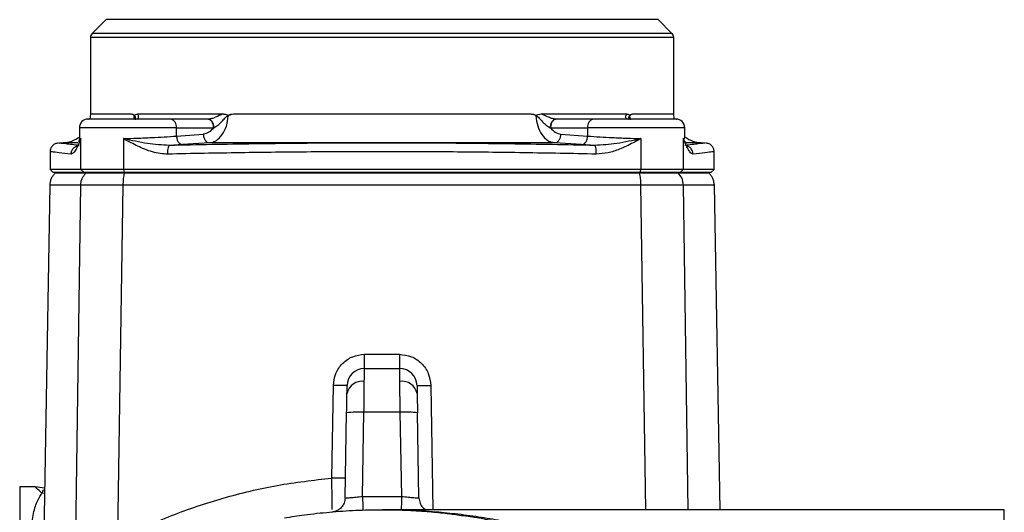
# Model space of a CAD drawing. Header units: millimetres. Extents: x 326 to 3842, y 152 to 2620.
# Tile 8 of 53: x 1570 to 1740, y 492 to 577. Entities that reach past the tile are written whole.
import ezdxf

# ---------------------------------------------------------------- set-up
doc = ezdxf.new("R2010")
doc.units = ezdxf.units.MM

msp = doc.modelspace()

# ---------------------------------------------------------------- linework, layer by layer
at = {"color": 7, "linetype": 'Continuous', "lineweight": 25}
for p, q in [((1584.81, 577.01), (1582.4, 574.59)), ((1682.81, 574.59), (1680.4, 577.01)), ((1582.11, 573.89), (1582.11, 560.66)), ((1683.11, 560.66), (1683.11, 573.89)), ((1582.11, 560.66), (1582.02, 559.75)), ((1590.28, 560.66), (1605.06, 560.66)), ((1602.41, 559.77), (1595.98, 559.77)), ((1602.48, 559.77), (1602.41, 559.77)), ((1606.87, 560.66), (1658.35, 560.66)), ((1660.16, 560.66), (1674.93, 560.66)), ((1662.8, 559.77), (1662.74, 559.77)), ((1669.24, 559.77), (1662.8, 559.77)), ((1683.19, 559.75), (1683.11, 560.66)), ((1580.18, 558.27), (1580.18, 556.47)), ((1597, 556.84), (1597, 558.27)), ((1597, 558.27), (1603.43, 558.27)), ((1603.43, 558.27), (1603.48, 558.29)), ((1661.73, 558.29), (1661.78, 558.27)), ((1661.78, 558.27), (1668.21, 558.27)), ((1668.21, 558.27), (1668.21, 556.84)), ((1685.03, 556.47), (1685.03, 558.27)), ((1580.16, 555.89), (1580.1, 555.78)), ((1580.46, 551.05), (1580.46, 556.39)), ((1587.82, 556.39), (1587.82, 551.05)), ((1597, 556.84), (1601.64, 557.17)), ((1663.57, 557.17), (1668.21, 556.84)), ((1677.39, 556.39), (1677.39, 551.05)), ((1684.75, 556.39), (1684.75, 551.05)), ((1577.37, 555.67), (1576.67, 555.63)), ((1579.96, 555.55), (1580.11, 555.3)), ((1598.07, 555.35), (1595.77, 555.21)), ((1602.7, 555.67), (1598.07, 555.35)), ((1662.51, 555.67), (1602.7, 555.67)), ((1667.15, 555.35), (1662.51, 555.67)), ((1669.44, 555.21), (1667.15, 555.35)), ((1688.54, 555.63), (1687.84, 555.67)), ((1575.11, 554.13), (1575.11, 551.05)), ((1690.11, 551.05), (1690.11, 554.13)), ((1575.11, 551.05), (1575.61, 550.55)), ((1580.46, 551.05), (1575.11, 551.05)), ((1587.82, 551.05), (1580.46, 551.05)), ((1580.95, 550.55), (1580.46, 551.05)), ((1677.39, 551.05), (1587.82, 551.05)), ((1587.82, 551.05), (1587.94, 550.55)), ((1677.39, 551.05), (1677.27, 550.55)), ((1684.75, 551.05), (1677.39, 551.05)), ((1684.75, 551.05), (1684.27, 550.55)), ((1690.11, 551.05), (1684.75, 551.05)), ((1689.61, 550.55), (1690.11, 551.05)), ((1575.61, 550.55), (1580.95, 550.55)), ((1580.95, 550.55), (1587.94, 550.55)), ((1581.3, 550.41), (1581.43, 550.55)), ((1587.94, 550.55), (1677.27, 550.55)), ((1588.05, 550.55), (1588.01, 550.41)), ((1677.2, 550.41), (1677.17, 550.55)), ((1677.27, 550.55), (1684.27, 550.55)), ((1683.92, 550.41), (1683.78, 550.55)), ((1684.27, 550.55), (1689.61, 550.55)), ((1575.07, 548.33), (1573.95, 484.45)), ((1579.23, 464.33), (1580.43, 548.32)), ((1586.86, 486.85), (1587.79, 548.32)), ((1691.13, 492.05), (1690.15, 548.33)), ((1629.59, 519.01), (1635.62, 519.01)), ((1629.55, 516.55), (1635.66, 516.55)), ((1623.89, 497.56), (1624.17, 513.6)), ((1626.21, 494.12), (1626.47, 508.86)), ((1629.22, 494.36), (1629.47, 508.97)), ((1635.74, 508.97), (1629.47, 508.97)), ((1636, 494.36), (1635.74, 508.97)), ((1639, 494.12), (1638.74, 508.86)), ((1572.54, 496.05), (1569.85, 496.05)), ((1574.15, 495.83), (1572.55, 496.04)), ((1629.22, 494.36), (1636, 494.36)), ((1740.36, 492.05), (1632.61, 492.05))]:
    msp.add_line(p, q, dxfattribs=at)
at = {"color": 8, "linetype": 'Continuous', "lineweight": 25}
for p, q in [((1680.4, 577.01), (1584.81, 577.01)), ((1683.11, 573.89), (1582.11, 573.89)), ((1632.61, 574.59), (1582.4, 574.59)), ((1682.81, 574.59), (1632.61, 574.59)), ((1582.11, 560.66), (1589.16, 560.66)), ((1589.7, 560.34), (1589.58, 559.71)), ((1675.64, 559.66), (1675.51, 560.34)), ((1676.05, 560.66), (1683.11, 560.66)), ((1597, 558.27), (1580.18, 558.27)), ((1685.03, 558.27), (1668.21, 558.27)), ((1580.46, 556.39), (1580.16, 555.89)), ((1580.18, 556.47), (1580.46, 556.39)), ((1684.75, 556.39), (1685.03, 556.47)), ((1685.05, 555.89), (1684.75, 556.39)), ((1579.92, 555.67), (1577.37, 555.67)), ((1687.84, 555.67), (1685.35, 555.67)), ((1678.27, 492.05), (1677.43, 548.32)), ((1685.59, 492.05), (1684.78, 548.32)), ((1641.05, 513.6), (1641.42, 492.05)), ((1569.85, 496.05), (1569.85, 373.05)), ((1573.69, 494.93), (1574.14, 495)), ((1740.36, 481.9), (1740.36, 492.05))]:
    msp.add_line(p, q, dxfattribs=at)
at = {"color": 7, "linetype": 'Continuous', "lineweight": 25}
for centre, radius, start, end in [((1583.11, 573.89), 1, 135, 180), ((1682.11, 573.89), 1, 0, 45), ((1581.68, 558.27), 1.5, 90, 180), ((1595.68, 558.47), 1.33, 351.3422, 77.2451), ((1669.53, 558.47), 1.33, 102.7549, 188.6578), ((1683.53, 558.27), 1.5, 0, 90), ((1577.11, 560.66), 5, 273, 307.9063), ((1688.11, 560.66), 5, 233.1504, 267), ((1629.55, 513.55), 3, 90, 179), ((1635.66, 513.55), 3, 1, 90), ((1629.15, 511.67), 2.67, 81.8322, 168.3916), ((1636.06, 511.67), 2.67, 11.6079, 98.1688), ((1628.47, 494.55), 14.45, 86.0379, 97.9585), ((1636.74, 494.55), 14.45, 82.0415, 93.9621)]:
    msp.add_arc(centre, radius, start, end, dxfattribs=at)
for points, knots in [([(1595.98, 559.77), (1595.13, 559.77), (1593.38, 559.77), (1590.01, 559.77), (1586.74, 559.77), (1584.01, 559.77), (1582.27, 559.77), (1581.48, 559.77), (1581.7, 559.77), (1581.71, 559.77)], [0, 0, 0, 0, 0.159179, 0.330857, 0.502536, 0.661715, 0.820893, 0.992573, 1, 1, 1, 1]), ([(1589.16, 560.66), (1589.22, 560.66), (1589.35, 560.65), (1589.52, 560.57), (1589.65, 560.44), (1589.8, 560.45), (1589.98, 560.65), (1590.17, 560.66), (1590.28, 560.66)], [0, 0, 0, 0, 0.1718618, 0.331911, 0.4748661, 0.5253528, 0.7251941, 1, 1, 1, 1]), ([(1589.16, 560.66), (1589.26, 560.65), (1589.4, 560.63), (1589.59, 560.51), (1589.66, 560.4), (1589.7, 560.34)], [0, 0, 0, 0, 0.498125, 0.762552, 1, 1, 1, 1]), ([(1603.43, 558.27), (1603.42, 558.47), (1603.39, 558.86), (1603.15, 559.36), (1602.81, 559.7), (1602.54, 559.75), (1602.41, 559.77)], [0, 0, 0, 0, 0.2499974, 0.500003, 0.7500044, 1, 1, 1, 1]), ([(1605.06, 560.66), (1604.63, 560.47), (1604, 560.17), (1603.11, 559.83), (1602.69, 559.79), (1602.48, 559.77)], [0, 0, 0, 0, 0.499163, 0.749455, 1, 1, 1, 1]), ([(1603.48, 558.29), (1603.46, 558.49), (1603.43, 558.88), (1603.2, 559.36), (1602.87, 559.7), (1602.61, 559.75), (1602.48, 559.77)], [0, 0, 0, 0, 0.25, 0.499999, 0.750006, 1, 1, 1, 1]), ([(1602.7, 555.67), (1602.97, 555.71), (1603.38, 555.79), (1604.16, 556.21), (1604.98, 557.01), (1605.74, 558.53), (1605.88, 559.74), (1605.95, 560.34)], [0, 0, 0, 0, 0.161394, 0.250138, 0.500052, 0.74989, 1, 1, 1, 1]), ([(1603.48, 558.29), (1603.71, 558.42), (1604.16, 558.67), (1604.8, 559.28), (1605.27, 559.83), (1605.61, 560.18), (1605.78, 560.3), (1605.88, 560.34), (1605.93, 560.34), (1605.95, 560.34)], [0, 0, 0, 0, 0.277528, 0.541657, 0.789096, 0.901599, 0.952611, 0.976546, 1, 1, 1, 1]), ([(1605.06, 560.66), (1605.16, 560.66), (1605.36, 560.65), (1605.66, 560.57), (1605.87, 560.44), (1606.14, 560.47), (1606.43, 560.65), (1606.72, 560.66), (1606.87, 560.66)], [0, 0, 0, 0, 0.171806, 0.33317, 0.484921, 0.542389, 0.767375, 1, 1, 1, 1]), ([(1605.95, 560.34), (1606.02, 560.4), (1606.15, 560.51), (1606.46, 560.63), (1606.7, 560.65), (1606.87, 560.66)], [0, 0, 0, 0, 0.237828, 0.502712, 1, 1, 1, 1]), ([(1658.35, 560.66), (1658.51, 560.65), (1658.76, 560.63), (1659.06, 560.51), (1659.2, 560.4), (1659.26, 560.34)], [0, 0, 0, 0, 0.498152, 0.762554, 1, 1, 1, 1]), ([(1658.35, 560.66), (1658.46, 560.66), (1658.66, 560.65), (1658.95, 560.57), (1659.15, 560.44), (1659.4, 560.45), (1659.69, 560.65), (1659.99, 560.66), (1660.16, 560.66)], [0, 0, 0, 0, 0.171875, 0.331929, 0.474864, 0.525368, 0.725213, 1, 1, 1, 1]), ([(1659.26, 560.34), (1659.33, 559.74), (1659.47, 558.53), (1660.23, 557.02), (1661.05, 556.21), (1661.83, 555.79), (1662.24, 555.72), (1662.51, 555.67)], [0, 0, 0, 0, 0.249479, 0.499048, 0.748711, 0.83798, 1, 1, 1, 1]), ([(1659.26, 560.34), (1659.28, 560.34), (1659.33, 560.34), (1659.43, 560.3), (1659.6, 560.18), (1659.94, 559.83), (1660.41, 559.28), (1661.05, 558.67), (1661.5, 558.42), (1661.73, 558.29)], [0, 0, 0, 0, 0.0233471, 0.0472575, 0.0981284, 0.2106439, 0.4582579, 0.7229169, 1, 1, 1, 1]), ([(1662.74, 559.77), (1662.53, 559.79), (1662.11, 559.83), (1661.21, 560.17), (1660.58, 560.47), (1660.16, 560.66)], [0, 0, 0, 0, 0.250001, 0.501165, 1, 1, 1, 1]), ([(1662.74, 559.77), (1662.61, 559.75), (1662.35, 559.7), (1662.02, 559.36), (1661.78, 558.88), (1661.75, 558.49), (1661.73, 558.29)], [0, 0, 0, 0, 0.249994, 0.500001, 0.75, 1, 1, 1, 1]), ([(1662.8, 559.77), (1662.67, 559.75), (1662.4, 559.7), (1662.06, 559.36), (1661.83, 558.86), (1661.8, 558.47), (1661.78, 558.27)], [0, 0, 0, 0, 0.249997, 0.499993, 0.75, 1, 1, 1, 1]), ([(1683.51, 559.77), (1683.52, 559.77), (1683.74, 559.77), (1682.95, 559.77), (1681.21, 559.77), (1678.47, 559.77), (1675.2, 559.77), (1671.83, 559.77), (1670.08, 559.77), (1669.24, 559.77)], [0, 0, 0, 0, 0.007427, 0.179107, 0.338285, 0.497464, 0.669143, 0.840822, 1, 1, 1, 1]), ([(1674.93, 560.66), (1674.84, 560.47), (1674.7, 560.17), (1674.86, 559.83), (1675.08, 559.79), (1675.19, 559.77)], [0, 0, 0, 0, 0.499164, 0.749459, 1, 1, 1, 1]), ([(1674.93, 560.66), (1675, 560.66), (1675.13, 560.65), (1675.31, 560.57), (1675.45, 560.44), (1675.61, 560.47), (1675.79, 560.65), (1675.97, 560.66), (1676.05, 560.66)], [0, 0, 0, 0, 0.171815, 0.333181, 0.484927, 0.542391, 0.767372, 1, 1, 1, 1]), ([(1675.51, 560.34), (1675.55, 560.4), (1675.62, 560.51), (1675.81, 560.63), (1675.96, 560.65), (1676.05, 560.66)], [0, 0, 0, 0, 0.237856, 0.502716, 1, 1, 1, 1]), ([(1603.43, 558.27), (1603.17, 557.97), (1602.65, 557.37), (1601.98, 557.24), (1601.64, 557.17)], [0, 0, 0, 0, 0.499761, 1, 1, 1, 1]), ([(1661.78, 558.27), (1662.04, 557.97), (1662.56, 557.37), (1663.24, 557.24), (1663.57, 557.17)], [0, 0, 0, 0, 0.499097, 1, 1, 1, 1]), ([(1580.46, 556.39), (1580.36, 556.15), (1580.16, 555.7), (1579.88, 555.07), (1579.56, 554.44), (1579.18, 553.84), (1578.9, 553.75), (1578.76, 553.71)], [0, 0, 0, 0, 0.180775, 0.339004, 0.499447, 0.750059, 1, 1, 1, 1]), ([(1580.18, 556.47), (1580.18, 556.39), (1580.18, 556.29), (1580.16, 556.12), (1580.13, 556.03), (1580.12, 555.99), (1580.1, 555.95), (1580.09, 555.92), (1580.07, 555.87), (1580.05, 555.83), (1580.04, 555.82), (1580.04, 555.82)], [0, 0, 0, 0, 0.5151659, 0.7013885, 0.7705404, 0.8012488, 0.8315921, 0.8639657, 0.9008145, 0.9953423, 1, 1, 1, 1]), ([(1587.82, 556.39), (1588.62, 556.42), (1590.24, 556.47), (1592.66, 556.57), (1595.01, 556.7), (1596.31, 556.79), (1597, 556.84)], [0, 0, 0, 0, 0.24361, 0.499857, 0.731803, 1, 1, 1, 1]), ([(1595.52, 553.71), (1595.07, 553.72), (1594.16, 553.75), (1592.82, 554.07), (1591.52, 554.52), (1590.29, 555.07), (1589.07, 555.7), (1588.25, 556.15), (1587.82, 556.39)], [0, 0, 0, 0, 0.162929, 0.329538, 0.500783, 0.661138, 0.819298, 1, 1, 1, 1]), ([(1595.77, 555.21), (1594.5, 555.29), (1591.8, 555.46), (1589.2, 556.07), (1587.82, 556.39)], [0, 0, 0, 0, 0.471836, 1, 1, 1, 1]), ([(1597, 556.84), (1597.02, 556.65), (1597.07, 556.26), (1597.32, 555.77), (1597.66, 555.42), (1597.93, 555.37), (1598.07, 555.35)], [0, 0, 0, 0, 0.250001, 0.500002, 0.749985, 1, 1, 1, 1]), ([(1601.64, 557.17), (1601.66, 556.97), (1601.71, 556.58), (1601.96, 556.09), (1602.3, 555.74), (1602.57, 555.69), (1602.7, 555.67)], [0, 0, 0, 0, 0.25, 0.500007, 0.749996, 1, 1, 1, 1]), ([(1662.51, 555.67), (1662.64, 555.69), (1662.91, 555.74), (1663.26, 556.09), (1663.51, 556.58), (1663.55, 556.97), (1663.57, 557.17)], [0, 0, 0, 0, 0.250003, 0.499997, 0.750002, 1, 1, 1, 1]), ([(1667.15, 555.35), (1667.28, 555.37), (1667.55, 555.42), (1667.9, 555.77), (1668.15, 556.26), (1668.19, 556.65), (1668.21, 556.84)], [0, 0, 0, 0, 0.250015, 0.499998, 0.749999, 1, 1, 1, 1]), ([(1668.21, 556.84), (1668.91, 556.79), (1670.2, 556.7), (1672.55, 556.57), (1674.97, 556.47), (1676.6, 556.42), (1677.39, 556.39)], [0, 0, 0, 0, 0.268028, 0.499843, 0.756246, 1, 1, 1, 1]), ([(1677.39, 556.39), (1676.02, 556.07), (1673.41, 555.46), (1670.72, 555.29), (1669.44, 555.21)], [0, 0, 0, 0, 0.528164, 1, 1, 1, 1]), ([(1677.39, 556.39), (1676.96, 556.15), (1676.14, 555.7), (1674.92, 555.07), (1673.49, 554.44), (1671.76, 553.84), (1670.38, 553.75), (1669.69, 553.71)], [0, 0, 0, 0, 0.180775, 0.339005, 0.499451, 0.750062, 1, 1, 1, 1]), ([(1686.45, 553.71), (1686.36, 553.72), (1686.18, 553.75), (1685.89, 554.07), (1685.61, 554.52), (1685.34, 555.07), (1685.05, 555.7), (1684.86, 556.15), (1684.75, 556.39)], [0, 0, 0, 0, 0.162932, 0.329541, 0.500787, 0.661138, 0.819301, 1, 1, 1, 1]), ([(1685.21, 555.47), (1685.23, 555.49), (1685.3, 555.55), (1685.15, 555.76), (1685.05, 555.89)], [0, 0, 0, 0, 0.334765, 1, 1, 1, 1]), ([(1576.53, 555.63), (1576.34, 555.59), (1575.96, 555.53), (1575.49, 555.18), (1575.17, 554.7), (1575.13, 554.32), (1575.11, 554.13)], [0, 0, 0, 0, 0.250007, 0.5, 0.749997, 1, 1, 1, 1]), ([(1578.76, 553.71), (1578.79, 553.92), (1578.84, 554.35), (1579.22, 554.83), (1579.68, 555.13), (1580, 555.18), (1580.17, 555.21)], [0, 0, 0, 0, 0.279648, 0.559278, 0.779637, 1, 1, 1, 1]), ([(1595.52, 553.71), (1595.52, 553.92), (1595.52, 554.35), (1595.59, 554.83), (1595.67, 555.13), (1595.74, 555.18), (1595.77, 555.21)], [0, 0, 0, 0, 0.279643, 0.559271, 0.779639, 1, 1, 1, 1]), ([(1669.44, 555.21), (1664.53, 555.3), (1654.76, 555.49), (1639.94, 555.63), (1625.16, 555.63), (1610.39, 555.49), (1600.66, 555.3), (1595.77, 555.21)], [0, 0, 0, 0, 0.201742, 0.40153, 0.600346, 0.799228, 1, 1, 1, 1]), ([(1669.69, 553.71), (1669.69, 553.92), (1669.69, 554.35), (1669.63, 554.83), (1669.54, 555.13), (1669.48, 555.18), (1669.44, 555.21)], [0, 0, 0, 0, 0.279644, 0.559273, 0.779638, 1, 1, 1, 1]), ([(1690.11, 554.13), (1690.09, 554.32), (1690.04, 554.7), (1689.72, 555.18), (1689.25, 555.53), (1688.87, 555.59), (1688.68, 555.63)], [0, 0, 0, 0, 0.250004, 0.500001, 0.750005, 1, 1, 1, 1]), ([(1669.69, 553.71), (1665.52, 553.79), (1657.31, 553.95), (1644.91, 554.09), (1632.61, 554.14), (1620.3, 554.09), (1607.91, 553.95), (1599.69, 553.79), (1595.52, 553.71)], [0, 0, 0, 0, 0.170349, 0.335208, 0.5, 0.664791, 0.82965, 1, 1, 1, 1]), ([(1575.96, 550.41), (1575.83, 550.27), (1575.57, 549.98), (1575.3, 549.46), (1575.11, 548.9), (1575.08, 548.52), (1575.07, 548.32)], [0, 0, 0, 0, 0.247629, 0.499994, 0.752374, 1, 1, 1, 1]), ([(1580.43, 548.32), (1580.44, 548.52), (1580.47, 548.9), (1580.65, 549.46), (1580.92, 549.98), (1581.17, 550.27), (1581.3, 550.41)], [0, 0, 0, 0, 0.247625, 0.499991, 0.752367, 1, 1, 1, 1]), ([(1588.01, 550.41), (1587.22, 550.41), (1585.63, 550.41), (1583.64, 550.41), (1582.08, 550.41), (1581.56, 550.41), (1581.3, 550.41)], [0, 0, 0, 0, 0.250497, 0.5, 0.7495, 1, 1, 1, 1]), ([(1587.79, 548.32), (1587.79, 548.52), (1587.8, 548.9), (1587.85, 549.46), (1587.92, 549.98), (1587.98, 550.27), (1588.01, 550.41)], [0, 0, 0, 0, 0.247624, 0.499982, 0.752356, 1, 1, 1, 1]), ([(1677.2, 550.41), (1673.54, 550.41), (1666.22, 550.41), (1655.07, 550.41), (1643.86, 550.41), (1632.61, 550.41), (1621.35, 550.41), (1610.14, 550.41), (1598.99, 550.41), (1591.67, 550.41), (1588.01, 550.41)], [0, 0, 0, 0, 0.124968, 0.2500021, 0.3749959, 0.5, 0.6250041, 0.7499982, 0.8750322, 1, 1, 1, 1]), ([(1588.05, 550.55), (1588.18, 550.55), (1588.82, 550.55), (1589.98, 550.55), (1591.54, 550.55), (1593.1, 550.55), (1594.4, 550.55), (1595.7, 550.55), (1597, 550.55), (1598.31, 550.55), (1599.61, 550.55), (1600.92, 550.55), (1602.23, 550.55), (1603.55, 550.55), (1604.86, 550.55), (1606.17, 550.55), (1607.49, 550.55), (1608.81, 550.55), (1610.39, 550.55), (1611.71, 550.55), (1613.03, 550.55), (1614.35, 550.55), (1615.94, 550.55), (1617.53, 550.55), (1619.12, 550.55), (1620.71, 550.55), (1622.03, 550.55), (1623.36, 550.55), (1624.69, 550.55), (1626.28, 550.55), (1627.87, 550.55), (1629.47, 550.55), (1630.79, 550.55), (1632.12, 550.55), (1633.45, 550.55), (1635.05, 550.55), (1636.64, 550.55), (1638.23, 550.55), (1639.56, 550.55), (1640.89, 550.55), (1642.21, 550.55), (1643.81, 550.55), (1645.4, 550.55), (1646.99, 550.55), (1648.58, 550.55), (1649.9, 550.55), (1651.22, 550.55), (1652.54, 550.55), (1654.13, 550.55), (1655.71, 550.55), (1657.03, 550.55), (1658.34, 550.55), (1659.66, 550.55), (1660.97, 550.55), (1662.29, 550.55), (1663.6, 550.55), (1664.91, 550.55), (1666.22, 550.55), (1667.52, 550.55), (1668.83, 550.55), (1670.13, 550.55), (1671.43, 550.55), (1672.73, 550.55), (1674.08, 550.55), (1675.19, 550.55), (1676.32, 550.55), (1676.88, 550.55), (1677.17, 550.55)], [0, 0, 0, 0, 0.004429, 0.022147, 0.039865, 0.057583, 0.075301, 0.08416, 0.101878, 0.119596, 0.128455, 0.146173, 0.163891, 0.17275, 0.190467, 0.208186, 0.217044, 0.234763, 0.25248, 0.270199, 0.279057, 0.296775, 0.314493, 0.332211, 0.349929, 0.367647, 0.385365, 0.394224, 0.411942, 0.42966, 0.447378, 0.465096, 0.482814, 0.491673, 0.509391, 0.527109, 0.544827, 0.562545, 0.580263, 0.589122, 0.606839, 0.624557, 0.642275, 0.659993, 0.677711, 0.695429, 0.704288, 0.722006, 0.739724, 0.757442, 0.77516, 0.784019, 0.801737, 0.819455, 0.828314, 0.846032, 0.86375, 0.872609, 0.890326, 0.908045, 0.916903, 0.934621, 0.952339, 0.961198, 0.980598, 0.990299, 1, 1, 1, 1]), ([(1677.43, 548.32), (1677.42, 548.52), (1677.41, 548.9), (1677.37, 549.46), (1677.3, 549.98), (1677.23, 550.27), (1677.2, 550.41)], [0, 0, 0, 0, 0.247626, 0.499992, 0.752367, 1, 1, 1, 1]), ([(1683.92, 550.41), (1683.66, 550.41), (1683.13, 550.41), (1681.57, 550.41), (1679.58, 550.41), (1678, 550.41), (1677.2, 550.41)], [0, 0, 0, 0, 0.250496, 0.499999, 0.749504, 1, 1, 1, 1]), ([(1684.78, 548.32), (1684.73, 548.76), (1684.63, 549.55), (1684.13, 550.15), (1683.92, 550.41)], [0, 0, 0, 0, 0.560005, 1, 1, 1, 1]), ([(1690.15, 548.31), (1690.13, 548.5), (1690.11, 548.89), (1689.92, 549.46), (1689.64, 549.98), (1689.38, 550.27), (1689.25, 550.41)], [0, 0, 0, 0, 0.247524, 0.499885, 0.752309, 1, 1, 1, 1]), ([(1587.79, 548.32), (1586.92, 548.32), (1585.18, 548.33), (1583, 548.33), (1581.28, 548.33), (1580.71, 548.32), (1580.43, 548.32)], [0, 0, 0, 0, 0.249408, 0.500001, 0.750594, 1, 1, 1, 1]), ([(1677.43, 548.32), (1672.51, 548.32), (1662.69, 548.32), (1647.69, 548.32), (1632.61, 548.32), (1617.53, 548.32), (1602.52, 548.32), (1592.7, 548.32), (1587.79, 548.32)], [0, 0, 0, 0, 0.166667, 0.333333, 0.5, 0.666667, 0.833333, 1, 1, 1, 1]), ([(1684.78, 548.32), (1684.5, 548.32), (1683.93, 548.33), (1682.22, 548.33), (1680.03, 548.33), (1678.29, 548.32), (1677.43, 548.32)], [0, 0, 0, 0, 0.249412, 0.499999, 0.750592, 1, 1, 1, 1]), ([(1690.15, 548.32), (1690.03, 548.32), (1689.79, 548.32), (1687.99, 548.32), (1685.85, 548.32), (1684.78, 548.32)], [0, 0, 0, 0, 0.333333, 0.666666, 1, 1, 1, 1]), ([(1624.17, 513.6), (1624.26, 514.31), (1624.44, 515.73), (1625.69, 517.51), (1627.47, 518.76), (1628.89, 518.93), (1629.59, 519.01)], [0, 0, 0, 0, 0.250604, 0.500315, 0.750073, 1, 1, 1, 1]), ([(1629.55, 516.55), (1629.56, 516.59), (1629.57, 516.66), (1629.58, 517.23), (1629.59, 518.04), (1629.59, 518.68), (1629.59, 519.01)], [0, 0, 0, 0, 0.250005, 0.500005, 0.749998, 1, 1, 1, 1]), ([(1635.62, 519.01), (1636.33, 518.92), (1637.74, 518.76), (1639.53, 517.5), (1640.77, 515.72), (1640.96, 514.31), (1641.05, 513.6)], [0, 0, 0, 0, 0.250478, 0.500129, 0.749955, 1, 1, 1, 1]), ([(1635.62, 519.01), (1635.62, 518.68), (1635.62, 518.04), (1635.63, 517.23), (1635.64, 516.66), (1635.65, 516.59), (1635.66, 516.55)], [0, 0, 0, 0, 0.250002, 0.499995, 0.749995, 1, 1, 1, 1]), ([(1629.53, 514.31), (1629.54, 514.97), (1629.55, 516.25), (1629.55, 516.45), (1629.55, 516.55)], [0, 0, 0, 0, 0.5120512, 1, 1, 1, 1]), ([(1635.68, 514.31), (1635.68, 514.97), (1635.66, 516.25), (1635.66, 516.45), (1635.66, 516.55)], [0, 0, 0, 0, 0.512032, 1, 1, 1, 1]), ([(1626.56, 513.6), (1626.52, 513.6), (1626.45, 513.59), (1625.9, 513.59), (1625.12, 513.59), (1624.48, 513.6), (1624.17, 513.6)], [0, 0, 0, 0, 0.249999, 0.499998, 0.749999, 1, 1, 1, 1]), ([(1626.53, 512.21), (1626.54, 512.61), (1626.55, 513.41), (1626.55, 513.54), (1626.56, 513.6)], [0, 0, 0, 0, 0.500005, 1, 1, 1, 1]), ([(1629.47, 508.97), (1629.48, 509.58), (1629.49, 510.72), (1629.51, 512.61), (1629.52, 513.67), (1629.53, 514.31)], [0, 0, 0, 0, 0.305587, 0.574376, 1, 1, 1, 1]), ([(1635.74, 508.97), (1635.73, 509.57), (1635.72, 510.71), (1635.7, 512.6), (1635.69, 513.66), (1635.68, 514.31)], [0, 0, 0, 0, 0.303485, 0.571574, 1, 1, 1, 1]), ([(1638.66, 513.6), (1638.66, 513.54), (1638.66, 513.41), (1638.68, 512.61), (1638.68, 512.21)], [0, 0, 0, 0, 0.5002086, 1, 1, 1, 1]), ([(1638.66, 513.6), (1638.7, 513.6), (1638.79, 513.59), (1639.43, 513.59), (1640.21, 513.59), (1640.77, 513.6), (1641.05, 513.6)], [0, 0, 0, 0, 0.279641, 0.559285, 0.77964, 1, 1, 1, 1]), ([(1626.47, 508.86), (1626.48, 509.49), (1626.51, 510.75), (1626.52, 511.72), (1626.53, 512.21)], [0, 0, 0, 0, 0.5002181, 1, 1, 1, 1]), ([(1638.68, 512.21), (1638.69, 511.72), (1638.71, 510.75), (1638.73, 509.49), (1638.74, 508.86)], [0, 0, 0, 0, 0.500017, 1, 1, 1, 1]), ([(1587.49, 487.18), (1590.35, 488.53), (1596.04, 491.21), (1605.09, 494.21), (1614.37, 496.46), (1620.72, 497.2), (1623.89, 497.56)], [0, 0, 0, 0, 0.2513763, 0.5002836, 0.7509671, 1, 1, 1, 1]), ([(1626.28, 497.56), (1626.24, 497.56), (1626.17, 497.55), (1625.62, 497.55), (1624.84, 497.55), (1624.21, 497.56), (1623.89, 497.56)], [0, 0, 0, 0, 0.249991, 0.499999, 0.750002, 1, 1, 1, 1]), ([(1572.07, 434.57), (1572.09, 435.98), (1572.13, 438.81), (1572.15, 443), (1572.14, 447.13), (1572.09, 451.26), (1572.03, 454.91), (1571.95, 458.11), (1571.89, 460.77), (1571.8, 463.62), (1571.72, 466.38), (1571.64, 469.08), (1571.57, 471.45), (1571.5, 474.45), (1571.44, 477.8), (1571.42, 481.45), (1571.49, 484.65), (1571.68, 487.89), (1572.07, 490.83), (1572.71, 493.37), (1573.36, 494.41), (1573.69, 494.93)], [0, 0, 0, 0, 0.049631, 0.10001, 0.1487666, 0.1977784, 0.2500461, 0.2843399, 0.3189078, 0.3526477, 0.3971176, 0.4310875, 0.4659678, 0.5000621, 0.5661679, 0.6252845, 0.6895679, 0.7500763, 0.8343569, 0.9170958, 1, 1, 1, 1]), ([(1573.69, 494.93), (1573.35, 495.25), (1572.69, 495.91), (1572.59, 496), (1572.54, 496.05)], [0, 0, 0, 0, 0.5027333, 1, 1, 1, 1]), ([(1626.21, 494.12), (1626.18, 493.82), (1626.1, 493.21), (1625.58, 492.42), (1624.84, 491.85), (1624.23, 491.73), (1623.93, 491.67)], [0, 0, 0, 0, 0.250002, 0.500001, 0.750003, 1, 1, 1, 1]), ([(1626.21, 494.12), (1626.26, 494.11), (1626.35, 494.09), (1627.05, 494.16), (1628.04, 494.27), (1628.82, 494.33), (1629.22, 494.36)], [0, 0, 0, 0, 0.249961, 0.499694, 0.749384, 1, 1, 1, 1]), ([(1629.22, 494.36), (1629.23, 494.01), (1629.25, 493.31), (1629.28, 492.54), (1629.3, 492.08), (1629.3, 492.02), (1629.3, 492)], [0, 0, 0, 0, 0.2796441, 0.5592935, 0.7796355, 1, 1, 1, 1]), ([(1636, 494.36), (1635.98, 494.01), (1635.96, 493.31), (1635.93, 492.54), (1635.92, 492.08), (1635.91, 492.02), (1635.91, 492)], [0, 0, 0, 0, 0.2796444, 0.5592935, 0.7796355, 1, 1, 1, 1]), ([(1636, 494.36), (1636.39, 494.33), (1637.17, 494.27), (1638.17, 494.16), (1638.73, 494.11), (1638.96, 494.1), (1638.99, 494.11), (1639, 494.12)], [0, 0, 0, 0, 0.249735, 0.499221, 0.748527, 0.874107, 1, 1, 1, 1]), ([(1639, 494.12), (1639.04, 493.82), (1639.12, 493.21), (1639.58, 492.47), (1640.03, 492.18), (1640.22, 492.05)], [0, 0, 0, 0, 0.3631957, 0.7263882, 1, 1, 1, 1]), ([(1652.01, 490.12), (1651, 490.31), (1649.01, 490.67), (1646.18, 491.07), (1643.31, 491.45), (1640.2, 491.75), (1636.52, 491.97), (1632.41, 492.05), (1628.01, 491.95), (1623.57, 491.64), (1619.42, 491.19), (1616.84, 490.79), (1615.69, 490.61)], [0, 0, 0, 0, 0.084069, 0.166808, 0.234766, 0.321237, 0.423156, 0.53786, 0.658354, 0.783961, 0.903922, 1, 1, 1, 1])]:
    msp.add_open_spline(points, degree=3, knots=knots, dxfattribs=at)
at = {"color": 8, "linetype": 'Continuous', "lineweight": 25}
for points, knots in [([(1589.7, 560.34), (1589.71, 560.34), (1589.74, 560.34), (1589.79, 560.3), (1589.85, 560.18), (1589.89, 559.94), (1589.85, 559.74), (1589.82, 559.63)], [0, 0, 0, 0, 0.070226, 0.142191, 0.295246, 0.633773, 1, 1, 1, 1]), ([(1590.23, 559.84), (1590.26, 559.85), (1590.4, 559.88), (1590.5, 560.18), (1590.37, 560.47), (1590.28, 560.66)], [0, 0, 0, 0, 0.0880076, 0.393409, 1, 1, 1, 1]), ([(1675.39, 559.63), (1675.37, 559.74), (1675.32, 559.94), (1675.36, 560.18), (1675.42, 560.3), (1675.47, 560.34), (1675.5, 560.34), (1675.51, 560.34)], [0, 0, 0, 0, 0.365447, 0.703947, 0.85745, 0.929445, 1, 1, 1, 1]), ([(1580.17, 555.21), (1579.32, 555.3), (1577.62, 555.49), (1576.56, 555.62), (1576.65, 555.61), (1576.67, 555.61)], [0, 0, 0, 0, 0.40349, 0.803076, 1, 1, 1, 1]), ([(1688.54, 555.61), (1688.57, 555.61), (1688.64, 555.62), (1687.58, 555.49), (1685.89, 555.3), (1685.05, 555.21)], [0, 0, 0, 0, 0.200709, 0.598466, 1, 1, 1, 1]), ([(1686.45, 553.71), (1686.43, 553.92), (1686.37, 554.35), (1686, 554.83), (1685.6, 555.1), (1685.34, 555.14), (1685.25, 555.16)], [0, 0, 0, 0, 0.308311, 0.616601, 0.859557, 1, 1, 1, 1]), ([(1578.76, 553.71), (1578.02, 553.79), (1576.55, 553.95), (1575.35, 554.1), (1575.19, 554.12), (1575.11, 554.13)], [0, 0, 0, 0, 0.340698, 0.670415, 1, 1, 1, 1]), ([(1690.11, 554.13), (1690.03, 554.12), (1689.87, 554.1), (1688.66, 553.95), (1687.2, 553.79), (1686.45, 553.71)], [0, 0, 0, 0, 0.329581, 0.6593, 1, 1, 1, 1]), ([(1581.3, 550.41), (1580.47, 550.41), (1578.83, 550.41), (1577.21, 550.41), (1576.16, 550.41), (1576.03, 550.41), (1575.96, 550.41)], [0, 0, 0, 0, 0.249935, 0.500004, 0.749991, 1, 1, 1, 1]), ([(1689.25, 550.41), (1689.18, 550.41), (1689.06, 550.41), (1688.01, 550.41), (1686.38, 550.41), (1684.74, 550.41), (1683.92, 550.41)], [0, 0, 0, 0, 0.250008, 0.499995, 0.750064, 1, 1, 1, 1]), ([(1580.43, 548.32), (1579.36, 548.32), (1577.22, 548.32), (1575.43, 548.32), (1575.19, 548.32), (1575.07, 548.32)], [0, 0, 0, 0, 0.333334, 0.666667, 1, 1, 1, 1]), ([(1623.96, 492.12), (1623.97, 492.5), (1623.97, 493.25), (1623.94, 495.25), (1623.91, 496.79), (1623.89, 497.56)], [0, 0, 0, 0, 0.333432, 0.666384, 1, 1, 1, 1]), ([(1573.69, 494.93), (1573.8, 495.19), (1573.92, 495.49), (1574.13, 495.55), (1574.15, 495.56)], [0, 0, 0, 0, 0.902558, 1, 1, 1, 1]), ([(1679.14, 481.9), (1677.52, 482.62), (1674.17, 484.1), (1669.12, 485.98), (1663.95, 487.63), (1658.8, 488.99), (1654.07, 490.01), (1649.74, 490.76), (1645.85, 491.29), (1642.42, 491.64), (1639.68, 491.84), (1637.49, 491.95), (1635.83, 492.01), (1634.84, 492.02), (1634.57, 492.03)], [0, 0, 0, 0, 0.113103, 0.232297, 0.346207, 0.46424, 0.578789, 0.662592, 0.752897, 0.837753, 0.889894, 0.934675, 0.982417, 1, 1, 1, 1])]:
    msp.add_open_spline(points, degree=3, knots=knots, dxfattribs=at)

doc.saveas('drawing.dxf')
